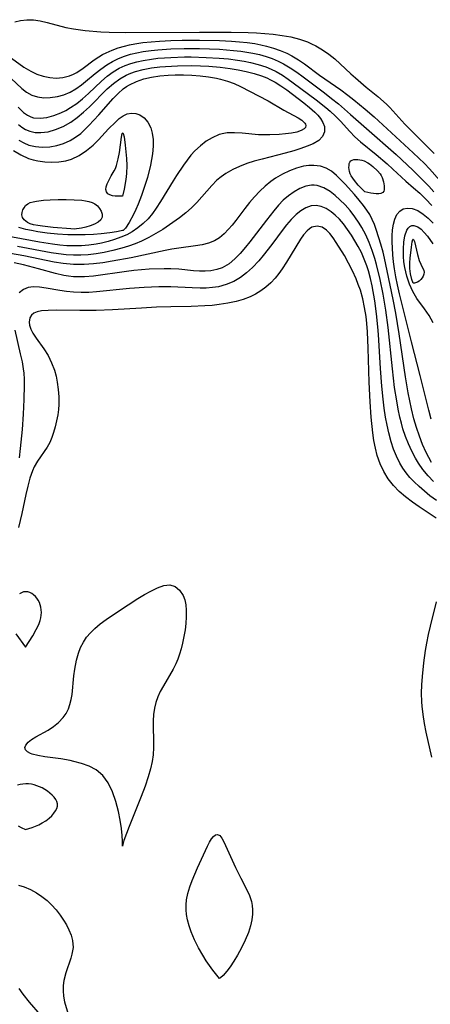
# Model space of a CAD drawing. Header units: inches. Extents: x 1073367 to 1082519, y 1569854 to 1574957.
# Tile 33 of 256: x 1074307 to 1074392, y 1573212 to 1573416. Entities that reach past the tile are written whole.
import ezdxf

# ---------------------------------------------------------------- set-up
doc = ezdxf.new("R2010")
doc.units = ezdxf.units.IN
doc.header["$MEASUREMENT"] = 0
doc.layers.add('CGG_CurvaNivelLidar_v1', color=7, linetype='Continuous', lineweight=30, true_color=0x008008)

msp = doc.modelspace()

# ---------------------------------------------------------------- linework, layer by layer
at = {"layer": 'CGG_CurvaNivelLidar_v1'}
for points in [[(1074306.2431, 1573415.1175, 65), (1074307.4625, 1573415.4299, 65), (1074308.736, 1573415.59, 65), (1074310.0902, 1573415.5614, 65), (1074311.4709, 1573415.3659, 65), (1074312.9233, 1573415.0334, 65), (1074316.7661, 1573414.0095, 65), (1074318.3578, 1573413.6896, 65), (1074320.766, 1573413.3706, 65), (1074324.0533, 1573413.0791, 65), (1074325.7449, 1573412.9865, 65), (1074329.0968, 1573412.9243, 65), (1074344.4007, 1573413.0301, 65), (1074350.9304, 1573413.0183, 65), (1074354.4294, 1573412.9415, 65), (1074356.1654, 1573412.8637, 65), (1074357.8872, 1573412.7451, 65), (1074359.597, 1573412.5734, 65), (1074361.4439, 1573412.3316, 65), (1074363.2535, 1573412.0162, 65), (1074365.0095, 1573411.5926, 65), (1074366.6914, 1573411.0166, 65), (1074367.5449, 1573410.6352, 65), (1074368.377, 1573410.2082, 65), (1074369.7636, 1573409.3961, 65), (1074371.0952, 1573408.4916, 65), (1074372.3576, 1573407.4962, 65), (1074373.4614, 1573406.4963, 65), (1074375.6134, 1573404.4232, 65), (1074376.5896, 1573403.5457, 65), (1074378.8354, 1573401.6427, 65), (1074381.2297, 1573399.6958, 65), (1074382.3821, 1573398.7121, 65), (1074383.0561, 1573398.09, 65), (1074383.7092, 1573397.4285, 65), (1074386.8165, 1573393.9844, 65), (1074387.9355, 1573392.8156, 65), (1074391.5567, 1573389.2721, 65), (1074392.8549, 1573387.9291, 65)], [(1074305.558, 1573407.6467, 64.5), (1074308.1493, 1573405.7921, 64.5), (1074309.5441, 1573404.9226, 64.5), (1074310.8088, 1573404.3341, 64.5), (1074312.1253, 1573403.9004, 64.5), (1074313.4691, 1573403.6254, 64.5), (1074314.8165, 1573403.5217, 64.5), (1074316.144, 1573403.612, 64.5), (1074317.5591, 1573403.9694, 64.5), (1074318.4056, 1573404.3343, 64.5), (1074319.0466, 1573404.6848, 64.5), (1074320.3782, 1573405.5746, 64.5), (1074322.6179, 1573407.2796, 64.5), (1074323.603, 1573407.9499, 64.5), (1074324.3523, 1573408.3786, 64.5), (1074325.1382, 1573408.7708, 64.5), (1074326.3312, 1573409.2909, 64.5), (1074327.5797, 1573409.7512, 64.5), (1074328.8767, 1573410.1421, 64.5), (1074329.9467, 1573410.3994, 64.5), (1074331.0399, 1573410.6119, 64.5), (1074332.7183, 1573410.8614, 64.5), (1074334.4291, 1573411.0446, 64.5), (1074336.1634, 1573411.1775, 64.5), (1074338.4801, 1573411.2946, 64.5), (1074340.7961, 1573411.3572, 64.5), (1074344.3733, 1573411.3767, 64.5), (1074348.4966, 1573411.2851, 64.5), (1074351.0265, 1573411.1522, 64.5), (1074352.6499, 1573411.0292, 64.5), (1074354.2589, 1573410.8652, 64.5), (1074355.8485, 1573410.6444, 64.5), (1074357.0617, 1573410.423, 64.5), (1074358.256, 1573410.149, 64.5), (1074359.6747, 1573409.7374, 64.5), (1074361.0563, 1573409.2426, 64.5), (1074362.396, 1573408.6678, 64.5), (1074363.4849, 1573408.1185, 64.5), (1074364.8051, 1573407.3226, 64.5), (1074366.0818, 1573406.4411, 64.5), (1074369.1548, 1573404.1591, 64.5), (1074373.5697, 1573401.0659, 64.5), (1074375.0249, 1573399.9995, 64.5), (1074376.2332, 1573399.0524, 64.5), (1074378.5937, 1573397.0894, 64.5), (1074380.4483, 1573395.487, 64.5), (1074388.5171, 1573388.1129, 64.5), (1074389.6894, 1573387.0064, 64.5), (1074390.8304, 1573385.8731, 64.5), (1074391.8647, 1573384.7703, 64.5), (1074395.6188, 1573380.5742, 64.5)], [(1074304.3978, 1573404.4482, 64), (1074307.7025, 1573401.3606, 64), (1074308.6932, 1573400.5955, 64), (1074309.7397, 1573400.0061, 64), (1074310.9537, 1573399.6218, 64), (1074312.2429, 1573399.4666, 64), (1074313.5798, 1573399.5012, 64), (1074315.0491, 1573399.7255, 64), (1074316.384, 1573400.0976, 64), (1074317.687, 1573400.6381, 64), (1074318.8666, 1573401.3069, 64), (1074320.0027, 1573402.0999, 64), (1074320.8708, 1573402.7857, 64), (1074322.8601, 1573404.4626, 64), (1074324.0191, 1573405.3974, 64), (1074325.232, 1573406.2636, 64), (1074326.4079, 1573406.9629, 64), (1074327.6429, 1573407.5661, 64), (1074328.9296, 1573408.0704, 64), (1074330.172, 1573408.4504, 64), (1074331.4471, 1573408.7546, 64), (1074332.7483, 1573408.9963, 64), (1074334.4395, 1573409.2314, 64), (1074335.7795, 1573409.3692, 64), (1074338.4921, 1573409.5496, 64), (1074341.2098, 1573409.6275, 64), (1074344.3991, 1573409.6239, 64), (1074348.4926, 1573409.4768, 64), (1074351.441, 1573409.2441, 64), (1074352.8998, 1573409.0781, 64), (1074355.3974, 1573408.6825, 64), (1074356.8057, 1573408.373, 64), (1074358.1847, 1573407.9869, 64), (1074359.4088, 1573407.5569, 64), (1074360.5994, 1573407.0509, 64), (1074361.7523, 1573406.4682, 64), (1074363.1334, 1573405.6376, 64), (1074364.4698, 1573404.7212, 64), (1074365.7817, 1573403.7526, 64), (1074370.1994, 1573400.4442, 64), (1074371.6683, 1573399.3247, 64), (1074373.1125, 1573398.1727, 64), (1074375.5933, 1573396.0295, 64), (1074378.8575, 1573393.0738, 64), (1074384.9687, 1573387.702, 64), (1074388.4526, 1573384.477, 64), (1074390.5958, 1573382.3466, 64), (1074391.7072, 1573381.1957, 64), (1074392.8022, 1573380.0274, 64)], [(1074306.949, 1573397.5101, 63.5), (1074308.0275, 1573396.4379, 63.5), (1074308.8498, 1573395.8454, 63.5), (1074309.599, 1573395.487, 63.5), (1074310.1082, 1573395.3357, 63.5), (1074311.4957, 1573395.2123, 63.5), (1074312.8922, 1573395.3928, 63.5), (1074314.3286, 1573395.7973, 63.5), (1074315.7812, 1573396.374, 63.5), (1074316.7838, 1573396.8574, 63.5), (1074317.7703, 1573397.4162, 63.5), (1074319.0348, 1573398.2822, 63.5), (1074320.2555, 1573399.2625, 63.5), (1074321.4396, 1573400.3215, 63.5), (1074324.17, 1573402.9166, 63.5), (1074325.3411, 1573403.927, 63.5), (1074326.5764, 1573404.8363, 63.5), (1074327.7827, 1573405.5467, 63.5), (1074329.0567, 1573406.1344, 63.5), (1074330.2455, 1573406.5576, 63.5), (1074331.4728, 1573406.8984, 63.5), (1074332.7312, 1573407.1713, 63.5), (1074334.4471, 1573407.4498, 63.5), (1074335.7853, 1573407.6078, 63.5), (1074337.1383, 1573407.7257, 63.5), (1074338.5025, 1573407.8084, 63.5), (1074341.2732, 1573407.8848, 63.5), (1074342.6651, 1573407.8854, 63.5), (1074345.7506, 1573407.8094, 63.5), (1074348.4864, 1573407.6492, 63.5), (1074350.368, 1573407.4742, 63.5), (1074352.2307, 1573407.2354, 63.5), (1074353.591, 1573407.0101, 63.5), (1074354.9328, 1573406.7382, 63.5), (1074356.538, 1573406.3333, 63.5), (1074358.0973, 1573405.8258, 63.5), (1074359.1836, 1573405.3823, 63.5), (1074360.2355, 1573404.8697, 63.5), (1074361.4958, 1573404.1376, 63.5), (1074362.7123, 1573403.3261, 63.5), (1074363.7521, 1573402.5732, 63.5), (1074368.461, 1573399.0449, 63.5), (1074370.4519, 1573397.4725, 63.5), (1074371.4037, 1573396.6556, 63.5), (1074372.48, 1573395.6561, 63.5), (1074373.4991, 1573394.6314, 63.5), (1074375.4627, 1573392.4549, 63.5), (1074376.4867, 1573391.368, 63.5), (1074377.6074, 1573390.3644, 63.5), (1074380.8664, 1573387.7086, 63.5), (1074383.117, 1573385.7878, 63.5), (1074384.3087, 1573384.7257, 63.5), (1074387.0013, 1573382.2336, 63.5), (1074388.5871, 1573380.873, 63.5), (1074389.8712, 1573379.7166, 63.5), (1074391.1403, 1573378.4858, 63.5), (1074392.3851, 1573377.1888, 63.5)], [(1074306.9909, 1573393.9384, 63), (1074307.6916, 1573393.3881, 63), (1074308.4911, 1573392.9109, 63), (1074309.3388, 1573392.5603, 63), (1074310.452, 1573392.3108, 63), (1074311.609, 1573392.2567, 63), (1074313.138, 1573392.4482, 63), (1074314.6799, 1573392.8876, 63), (1074316.2089, 1573393.5365, 63), (1074317.8035, 1573394.4407, 63), (1074319.1344, 1573395.3902, 63), (1074320.4163, 1573396.4546, 63), (1074321.6578, 1573397.5975, 63), (1074325.3523, 1573401.2853, 63), (1074326.6433, 1573402.4318, 63), (1074327.9688, 1573403.3992, 63), (1074329.2758, 1573404.123, 63), (1074330.1997, 1573404.5191, 63), (1074331.1557, 1573404.8527, 63), (1074332.78, 1573405.2876, 63), (1074334.4598, 1573405.6091, 63), (1074336.1813, 1573405.8386, 63), (1074337.3807, 1573405.9507, 63), (1074339.8206, 1573406.081, 63), (1074342.8136, 1573406.0989, 63), (1074344.5762, 1573406.0505, 63), (1074346.3401, 1573405.9614, 63), (1074348.6367, 1573405.778, 63), (1074350.7436, 1573405.5254, 63), (1074352.4092, 1573405.2545, 63), (1074354.0507, 1573404.9152, 63), (1074355.659, 1573404.4975, 63), (1074357.2223, 1573403.9861, 63), (1074358.3091, 1573403.5485, 63), (1074359.0677, 1573403.1906, 63), (1074359.9834, 1573402.6939, 63), (1074361.2079, 1573401.9288, 63), (1074362.3897, 1573401.1041, 63), (1074365.9191, 1573398.4251, 63), (1074367.1086, 1573397.4729, 63), (1074368.1873, 1573396.5144, 63), (1074368.8355, 1573395.8442, 63), (1074369.3858, 1573395.1618, 63), (1074369.8821, 1573394.339, 63), (1074370.1785, 1573393.5119, 63), (1074370.2128, 1573392.4248, 63), (1074369.821, 1573391.4439, 63), (1074369.008, 1573390.634, 63), (1074367.8652, 1573389.9614, 63), (1074366.6491, 1573389.4371, 63), (1074365.2966, 1573388.959, 63), (1074363.8472, 1573388.5113, 63), (1074362.0932, 1573388.0172, 63), (1074357.3058, 1573386.7921, 63), (1074355.674, 1573386.3448, 63), (1074354.1552, 1573385.8533, 63), (1074352.6834, 1573385.2892, 63), (1074351.2729, 1573384.6475, 63), (1074349.811, 1573383.8294, 63), (1074348.8339, 1573383.1372, 63), (1074347.9952, 1573382.4247, 63), (1074346.9127, 1573381.3421, 63), (1074343.8605, 1573377.8186, 63), (1074342.7406, 1573376.7038, 63), (1074341.5376, 1573375.6474, 63), (1074340.2681, 1573374.6423, 63), (1074338.194, 1573373.1736, 63), (1074336.8023, 1573372.2681, 63), (1074335.3778, 1573371.4017, 63), (1074333.9182, 1573370.5896, 63), (1074332.4186, 1573369.8507, 63), (1074331.0941, 1573369.2882, 63), (1074329.7407, 1573368.7905, 63), (1074328.3633, 1573368.354, 63), (1074326.5314, 1573367.8716, 63), (1074324.6746, 1573367.482, 63), (1074323.0607, 1573367.2196, 63), (1074321.4371, 1573367.0322, 63), (1074319.9223, 1573366.9358, 63), (1074318.4034, 1573366.9269, 63), (1074316.8288, 1573367.0194, 63), (1074315.2534, 1573367.1985, 63), (1074313.7668, 1573367.427, 63), (1074306.8325, 1573368.745, 63)], [(1074307.1175, 1573390.7099, 62.5), (1074308.1244, 1573390.132, 62.5), (1074309.1867, 1573389.6966, 62.5), (1074310.5326, 1573389.3741, 62.5), (1074311.9233, 1573389.254, 62.5), (1074313.5061, 1573389.3342, 62.5), (1074314.9236, 1573389.5901, 62.5), (1074316.3146, 1573390.0154, 62.5), (1074317.6563, 1573390.6129, 62.5), (1074318.7968, 1573391.2972, 62.5), (1074319.8762, 1573392.1074, 62.5), (1074320.7406, 1573392.8743, 62.5), (1074321.5756, 1573393.6963, 62.5), (1074323.6227, 1573395.9113, 62.5), (1074326.5605, 1573399.2942, 62.5), (1074327.5664, 1573400.3342, 62.5), (1074328.6307, 1573401.2724, 62.5), (1074329.31, 1573401.7695, 62.5), (1074329.9136, 1573402.1432, 62.5), (1074331.3556, 1573402.8285, 62.5), (1074332.8975, 1573403.3401, 62.5), (1074334.5146, 1573403.713, 62.5), (1074336.1867, 1573403.9723, 62.5), (1074337.8977, 1573404.1343, 62.5), (1074339.3892, 1573404.2027, 62.5), (1074341.1081, 1573404.2077, 62.5), (1074342.831, 1573404.1413, 62.5), (1074344.5477, 1573404.0048, 62.5), (1074346.2473, 1573403.7936, 62.5), (1074347.9176, 1573403.4967, 62.5), (1074348.7286, 1573403.313, 62.5), (1074350.1574, 1573402.911, 62.5), (1074351.532, 1573402.4086, 62.5), (1074352.846, 1573401.8029, 62.5), (1074358.5669, 1573398.8156, 62.5), (1074361.7815, 1573396.8969, 62.5), (1074364.7481, 1573395.303, 62.5), (1074365.5062, 1573394.8189, 62.5), (1074366.1555, 1573394.2091, 62.5), (1074366.2965, 1573393.9729, 62.5), (1074366.3701, 1573393.6965, 62.5), (1074366.2953, 1573393.3433, 62.5), (1074366.0229, 1573393.0312, 62.5), (1074365.372, 1573392.6683, 62.5), (1074364.4693, 1573392.3792, 62.5), (1074363.3766, 1573392.1538, 62.5), (1074362.1442, 1573391.983, 62.5), (1074360.8135, 1573391.8606, 62.5), (1074358.9242, 1573391.7746, 62.5), (1074357.7349, 1573391.7804, 62.5), (1074356.5388, 1573391.8311, 62.5), (1074353.181, 1573392.1157, 62.5), (1074351.588, 1573392.2122, 62.5), (1074350.0907, 1573392.1795, 62.5), (1074349.4209, 1573392.0935, 62.5), (1074348.4528, 1573391.8479, 62.5), (1074346.9853, 1573391.2075, 62.5), (1074345.7594, 1573390.4559, 62.5), (1074344.5749, 1573389.5437, 62.5), (1074343.4499, 1573388.4869, 62.5), (1074342.6232, 1573387.5695, 62.5), (1074341.835, 1573386.5866, 62.5), (1074341.0759, 1573385.554, 62.5), (1074339.6178, 1573383.3872, 62.5), (1074338.9358, 1573382.3073, 62.5), (1074336.3507, 1573378.028, 62.5), (1074335.4591, 1573376.6505, 62.5), (1074334.655, 1573375.5246, 62.5), (1074333.786, 1573374.4704, 62.5), (1074332.783, 1573373.4666, 62.5), (1074331.6887, 1573372.5688, 62.5), (1074330.5115, 1573371.7807, 62.5), (1074329.369, 1573371.1605, 62.5), (1074328.1728, 1573370.6288, 62.5), (1074326.861, 1573370.1542, 62.5), (1074325.5105, 1573369.759, 62.5), (1074324.1298, 1573369.4358, 62.5), (1074323.0353, 1573369.2309, 62.5), (1074321.5481, 1573369.0202, 62.5), (1074320.0457, 1573368.8878, 62.5), (1074318.5323, 1573368.8432, 62.5), (1074317.0322, 1573368.8918, 62.5), (1074315.5267, 1573369.0155, 62.5), (1074314.0176, 1573369.1936, 62.5), (1074311.3677, 1573369.5977, 62.5), (1074303.9444, 1573371.0291, 62.5)], [(1074305.9992, 1573388.5507, 62), (1074307.5032, 1573387.6355, 62), (1074309.1015, 1573386.9329, 62), (1074310.0595, 1573386.6375, 62), (1074311.0378, 1573386.4149, 62), (1074312.4813, 1573386.2048, 62), (1074313.9351, 1573386.13, 62), (1074315.3813, 1573386.2027, 62), (1074316.8008, 1573386.4445, 62), (1074317.9439, 1573386.7919, 62), (1074319.555, 1573387.5458, 62), (1074321.0665, 1573388.5323, 62), (1074322.4688, 1573389.6969, 62), (1074323.5617, 1573390.7816, 62), (1074325.6055, 1573393.0144, 62), (1074327.0243, 1573394.4489, 62), (1074327.832, 1573395.1547, 62), (1074328.6419, 1573395.7287, 62), (1074329.4647, 1573396.1231, 62), (1074330.3641, 1573396.3, 62), (1074331.2553, 1573396.2309, 62), (1074332.1009, 1573395.9291, 62), (1074332.9957, 1573395.2859, 62), (1074333.744, 1573394.3818, 62), (1074334.31, 1573393.263, 62), (1074334.6315, 1573392.1186, 62), (1074334.798, 1573390.8628, 62), (1074334.8198, 1573389.4717, 62), (1074334.669, 1573387.8412, 62), (1074334.2644, 1573385.5037, 62), (1074333.6487, 1573383.0053, 62), (1074333.0643, 1573381.1012, 62), (1074332.4096, 1573379.2422, 62), (1074331.7181, 1573377.4826, 62), (1074331.2352, 1573376.3538, 62), (1074330.7571, 1573375.3168, 62), (1074329.8875, 1573373.6562, 62), (1074329.1408, 1573372.5195, 62), (1074328.6353, 1573372.0179, 62), (1074328.5, 1573372.0443, 62), (1074328.188, 1573371.9484, 62), (1074327.2887, 1573371.7752, 62), (1074325.9015, 1573371.5624, 62), (1074324.1228, 1573371.3511, 62), (1074322.5365, 1573371.2156, 62), (1074320.8165, 1573371.129, 62), (1074319.0324, 1573371.11, 62), (1074317.2025, 1573371.1554, 62), (1074315.0394, 1573371.2815, 62), (1074312.9423, 1573371.4825, 62), (1074310.9837, 1573371.7568, 62), (1074309.6987, 1573371.998, 62), (1074308.5452, 1573372.2703, 62), (1074307.0963, 1573372.671, 62)], [(1074392.3195, 1573324.0912, 63.5), (1074391.7296, 1573325.1061, 63.5), (1074391.1954, 1573326.1632, 63.5), (1074390.4578, 1573327.8356, 63.5), (1074389.7954, 1573329.5657, 63.5), (1074389.1993, 1573331.3398, 63.5), (1074388.6672, 1573333.149, 63.5), (1074388.1532, 1573335.1859, 63.5), (1074387.4665, 1573338.4603, 63.5), (1074386.8926, 1573341.7722, 63.5), (1074385.5949, 1573350.6493, 63.5), (1074384.898, 1573354.9351, 63.5), (1074384.3521, 1573357.7791, 63.5), (1074383.1525, 1573363.6827, 63.5), (1074382.5905, 1573366.2915, 63.5), (1074382.2821, 1573367.5762, 63.5), (1074381.842, 1573369.2043, 63.5), (1074380.9452, 1573372.0438, 63.5), (1074380.497, 1573373.2534, 63.5), (1074380.0492, 1573374.3048, 63.5), (1074379.5372, 1573375.303, 63.5), (1074378.9359, 1573376.2524, 63.5), (1074378.2698, 1573377.1658, 63.5), (1074377.3498, 1573378.3324, 63.5), (1074376.3875, 1573379.4817, 63.5), (1074374.4876, 1573381.5928, 63.5), (1074373.5731, 1573382.532, 63.5), (1074372.662, 1573383.4019, 63.5), (1074371.6377, 1573384.2586, 63.5), (1074370.5503, 1573384.9206, 63.5), (1074369.341, 1573385.3231, 63.5), (1074368.0311, 1573385.4798, 63.5), (1074366.9656, 1573385.4487, 63.5), (1074365.8749, 1573385.2965, 63.5), (1074364.4117, 1573384.9254, 63.5), (1074362.9491, 1573384.3862, 63.5), (1074361.5083, 1573383.6972, 63.5), (1074360.1117, 1573382.8652, 63.5), (1074359.1394, 1573382.1723, 63.5), (1074357.9525, 1573381.1967, 63.5), (1074356.8208, 1573380.1375, 63.5), (1074355.7463, 1573379.0113, 63.5), (1074354.7335, 1573377.8305, 63.5), (1074353.7595, 1573376.5782, 63.5), (1074351.8957, 1573374.0776, 63.5), (1074351.1606, 1573373.1567, 63.5), (1074350.4062, 1573372.2868, 63.5), (1074349.481, 1573371.3439, 63.5), (1074348.5044, 1573370.5262, 63.5), (1074347.4561, 1573369.8724, 63.5), (1074346.2459, 1573369.3851, 63.5), (1074344.9503, 1573369.0594, 63.5), (1074343.5869, 1573368.828, 63.5), (1074340.1354, 1573368.3808, 63.5), (1074338.6741, 1573368.1586, 63.5), (1074337.3361, 1573367.902, 63.5), (1074330.2695, 1573366.4013, 63.5), (1074326.3705, 1573365.6725, 63.5), (1074324.4509, 1573365.3806, 63.5), (1074322.5266, 1573365.1543, 63.5), (1074320.6001, 1573365.0197, 63.5), (1074318.3721, 1573365.0226, 63.5), (1074316.2345, 1573365.2213, 63.5), (1074314.4115, 1573365.507, 63.5), (1074308.1414, 1573366.7726, 63.5), (1074305.3523, 1573367.2856, 63.5)], [(1074392.6991, 1573320.1728, 64), (1074391.5755, 1573321.3595, 64), (1074390.5336, 1573322.6184, 64), (1074389.5886, 1573323.952, 64), (1074388.9753, 1573324.9613, 64), (1074388.2105, 1573326.4117, 64), (1074387.5302, 1573327.9154, 64), (1074386.9283, 1573329.4627, 64), (1074386.4044, 1573331.0473, 64), (1074386.0644, 1573332.2537, 64), (1074385.7639, 1573333.4756, 64), (1074385.4132, 1573335.1307, 64), (1074385.1081, 1573336.8024, 64), (1074384.6821, 1573339.5572, 64), (1074384.2082, 1573343.4746, 64), (1074383.3297, 1573351.9587, 64), (1074382.833, 1573355.5629, 64), (1074382.2844, 1573358.8426, 64), (1074381.6859, 1573361.9336, 64), (1074380.9638, 1573364.9873, 64), (1074380.6126, 1573366.2305, 64), (1074380.0603, 1573367.906, 64), (1074379.4255, 1573369.5435, 64), (1074378.7069, 1573371.1342, 64), (1074377.8969, 1573372.6647, 64), (1074377.3673, 1573373.5412, 64), (1074376.4598, 1573374.8721, 64), (1074375.4837, 1573376.1296, 64), (1074374.4552, 1573377.3084, 64), (1074373.3867, 1573378.3963, 64), (1074372.3964, 1573379.2832, 64), (1074371.3839, 1573380.0576, 64), (1074370.064, 1573380.834, 64), (1074368.7103, 1573381.2998, 64), (1074368.0457, 1573381.3834, 64), (1074367.5462, 1573381.3814, 64), (1074366.3274, 1573381.1722, 64), (1074365.109, 1573380.7159, 64), (1074363.9092, 1573380.0531, 64), (1074362.7466, 1573379.2118, 64), (1074361.7004, 1573378.2774, 64), (1074360.6945, 1573377.2353, 64), (1074359.7199, 1573376.1147, 64), (1074358.1906, 1573374.1961, 64), (1074354.7871, 1573369.6706, 64), (1074353.9013, 1573368.5568, 64), (1074352.8181, 1573367.2926, 64), (1074351.6908, 1573366.1441, 64), (1074350.4928, 1573365.1606, 64), (1074349.0812, 1573364.3432, 64), (1074347.9993, 1573363.9492, 64), (1074346.759, 1573363.6997, 64), (1074345.5752, 1573363.6137, 64), (1074344.3635, 1573363.632, 64), (1074343.1304, 1573363.7223, 64), (1074340.1126, 1573364.0323, 64), (1074338.4741, 1573364.1222, 64), (1074337.0982, 1573364.128, 64), (1074334.002, 1573364.0176, 64), (1074330.8609, 1573363.7656, 64), (1074329.2874, 1573363.5851, 64), (1074322.5372, 1573362.5999, 64), (1074320.6207, 1573362.4427, 64), (1074319.512, 1573362.4261, 64), (1074318.406, 1573362.4762, 64), (1074317.3778, 1573362.5882, 64), (1074316.3549, 1573362.7584, 64), (1074314.6793, 1573363.141, 64), (1074311.1282, 1573364.1175, 64), (1074308.0419, 1573364.9105, 64), (1074306.1159, 1573365.3267, 64)], [(1074393.3478, 1573316.2743, 64.5), (1074391.9761, 1573317.2362, 64.5), (1074390.8253, 1573318.142, 64.5), (1074389.7259, 1573319.1045, 64.5), (1074388.6803, 1573320.1156, 64.5), (1074387.853, 1573320.9978, 64.5), (1074387.0841, 1573321.9253, 64.5), (1074386.3787, 1573322.9255, 64.5), (1074385.75, 1573323.9817, 64.5), (1074385.0609, 1573325.3855, 64.5), (1074384.4721, 1573326.8522, 64.5), (1074383.9683, 1573328.3682, 64.5), (1074383.4661, 1573330.2228, 64.5), (1074383.1121, 1573331.8238, 64.5), (1074382.813, 1573333.4477, 64.5), (1074382.5336, 1573335.3006, 64.5), (1074382.306, 1573337.17, 64.5), (1074382.0519, 1573339.8352, 64.5), (1074381.7754, 1573343.5039, 64.5), (1074381.3562, 1573350.5479, 64.5), (1074381.2351, 1573352.0935, 64.5), (1074380.9488, 1573354.8041, 64.5), (1074380.5716, 1573357.5301, 64.5), (1074380.0272, 1573360.6229, 64.5), (1074379.6877, 1573362.1458, 64.5), (1074379.2795, 1573363.6701, 64.5), (1074378.9476, 1573364.7257, 64.5), (1074378.4234, 1573366.1386, 64.5), (1074377.8172, 1573367.5064, 64.5), (1074377.1835, 1573368.7294, 64.5), (1074376.4971, 1573369.9109, 64.5), (1074375.7758, 1573371.0537, 64.5), (1074374.9538, 1573372.2647, 64.5), (1074374.093, 1573373.4036, 64.5), (1074373.2776, 1573374.3406, 64.5), (1074372.4263, 1573375.1835, 64.5), (1074371.5471, 1573375.9158, 64.5), (1074370.5491, 1573376.5704, 64.5), (1074369.5303, 1573377.021, 64.5), (1074368.4941, 1573377.215, 64.5), (1074367.4343, 1573377.1066, 64.5), (1074366.3772, 1573376.7269, 64.5), (1074365.3404, 1573376.1199, 64.5), (1074364.3172, 1573375.3022, 64.5), (1074363.3317, 1573374.3269, 64.5), (1074362.3828, 1573373.2306, 64.5), (1074361.6463, 1573372.2867, 64.5), (1074359.2969, 1573369.115, 64.5), (1074357.56, 1573366.8768, 64.5), (1074356.6282, 1573365.7677, 64.5), (1074355.3382, 1573364.3845, 64.5), (1074354.1284, 1573363.2831, 64.5), (1074352.8424, 1573362.3148, 64.5), (1074351.4761, 1573361.5077, 64.5), (1074349.9196, 1573360.8525, 64.5), (1074348.2852, 1573360.4116, 64.5), (1074347.0542, 1573360.2202, 64.5), (1074345.799, 1573360.122, 64.5), (1074344.5258, 1573360.0996, 64.5), (1074342.9008, 1573360.1522, 64.5), (1074338.4611, 1573360.377, 64.5), (1074335.966, 1573360.3807, 64.5), (1074334.4671, 1573360.3339, 64.5), (1074332.9649, 1573360.257, 64.5), (1074329.9455, 1573360.0295, 64.5), (1074323.1112, 1573359.3379, 64.5), (1074321.5122, 1573359.2401, 64.5), (1074319.9289, 1573359.2096, 64.5), (1074318.3692, 1573359.264, 64.5), (1074316.9424, 1573359.4015, 64.5), (1074315.5522, 1573359.6031, 64.5), (1074312.7482, 1573360.1229, 64.5), (1074311.3704, 1573360.3391, 64.5), (1074310.0869, 1573360.4061, 64.5), (1074309.0303, 1573360.2618, 64.5), (1074308.0307, 1573359.837, 64.5), (1074307.18, 1573359.1641, 64.5)], [(1074392.2329, 1573333.0625, 63), (1074391.7405, 1573334.9345, 63), (1074389.9761, 1573342.0498, 63), (1074388.1516, 1573349.0082, 63), (1074385.7035, 1573358.9117, 63), (1074385.2702, 1573360.7859, 63), (1074384.9339, 1573362.4469, 63), (1074384.6516, 1573364.1041, 63), (1074384.4525, 1573365.563, 63), (1074384.3038, 1573367.0051, 63), (1074384.2089, 1573368.4204, 63), (1074384.1726, 1573369.6463, 63), (1074384.1831, 1573370.9401, 63), (1074384.2598, 1573372.1683, 63), (1074384.4241, 1573373.3101, 63), (1074384.7174, 1573374.3958, 63), (1074385.1471, 1573375.3176, 63), (1074385.7292, 1573376.0273, 63), (1074386.4763, 1573376.4813, 63), (1074387.344, 1573376.6728, 63), (1074388.2814, 1573376.5996, 63), (1074389.4379, 1573376.1644, 63), (1074390.599, 1573375.4174, 63), (1074391.6137, 1573374.5501, 63), (1074392.6049, 1573373.5339, 63)], [(1074393.227, 1573312.6144, 65), (1074389.7275, 1573314.9363, 65), (1074388.3403, 1573315.9255, 65), (1074386.9446, 1573316.9951, 65), (1074385.6227, 1573318.1293, 65), (1074384.4164, 1573319.3623, 65), (1074383.349, 1573320.7452, 65), (1074382.4405, 1573322.2455, 65), (1074381.6903, 1573323.8449, 65), (1074381.095, 1573325.5592, 65), (1074380.7114, 1573327.0688, 65), (1074380.4138, 1573328.617, 65), (1074380.179, 1573330.1941, 65), (1074379.8239, 1573333.4436, 65), (1074379.5977, 1573336.6397, 65), (1074379.4285, 1573340.6603, 65), (1074379.2392, 1573347.7001, 65), (1074379.0862, 1573351.1036, 65), (1074378.9496, 1573352.7907, 65), (1074378.7761, 1573354.2824, 65), (1074378.4846, 1573356.1277, 65), (1074378.1003, 1573357.9373, 65), (1074377.603, 1573359.6966, 65), (1074377.1773, 1573360.8956, 65), (1074376.7075, 1573362.0703, 65), (1074375.9857, 1573363.7126, 65), (1074375.1712, 1573365.3085, 65), (1074374.3004, 1573366.8418, 65), (1074372.6283, 1573369.5826, 65), (1074371.9719, 1573370.5413, 65), (1074371.2967, 1573371.3907, 65), (1074370.5941, 1573372.0946, 65), (1074369.6884, 1573372.7003, 65), (1074368.6537, 1573372.9566, 65), (1074367.6089, 1573372.6925, 65), (1074367.0925, 1573372.373, 65), (1074366.5939, 1573371.948, 65), (1074365.897, 1573371.164, 65), (1074365.2297, 1573370.2313, 65), (1074362.3354, 1573365.458, 65), (1074361.4697, 1573364.1298, 65), (1074360.7757, 1573363.1462, 65), (1074360.0309, 1573362.2106, 65), (1074359.0989, 1573361.228, 65), (1074358.0864, 1573360.3313, 65), (1074357.0622, 1573359.5582, 65), (1074355.9814, 1573358.8741, 65), (1074354.8429, 1573358.2963, 65), (1074353.4329, 1573357.7666, 65), (1074351.9586, 1573357.3567, 65), (1074350.2439, 1573356.9887, 65), (1074348.4822, 1573356.7148, 65), (1074347.0101, 1573356.5631, 65), (1074345.5186, 1573356.4577, 65), (1074342.676, 1573356.3274, 65), (1074338.4776, 1573356.2493, 65), (1074335.4999, 1573356.1573, 65), (1074332.396, 1573356.0081, 65), (1074326.4351, 1573355.6549, 65), (1074323.0379, 1573355.5222, 65), (1074319.7072, 1573355.4796, 65), (1074314.794, 1573355.5565, 65), (1074313.1768, 1573355.5338, 65), (1074311.7464, 1573355.4187, 65), (1074310.904, 1573355.2548, 65), (1074310.2079, 1573354.9754, 65), (1074309.6977, 1573354.5589, 65), (1074309.3704, 1573354.011, 65), (1074309.2437, 1573353.0692, 65), (1074309.3215, 1573352.5002, 65), (1074309.5808, 1573351.6581, 65), (1074309.9974, 1573350.7922, 65), (1074310.6699, 1573349.7513, 65), (1074312.2706, 1573347.5462, 65), (1074313.1135, 1573346.1862, 65), (1074313.8552, 1573344.7203, 65), (1074314.454, 1573343.1657, 65), (1074314.789, 1573341.9439, 65), (1074315.0364, 1573340.6902, 65), (1074315.2379, 1573339.1652, 65), (1074315.3385, 1573337.627, 65), (1074315.3306, 1573336.0913, 65), (1074315.2549, 1573335.0228, 65), (1074315.1248, 1573333.9681, 65), (1074314.8993, 1573332.7035, 65), (1074314.6119, 1573331.4752, 65), (1074314.2725, 1573330.2926, 65), (1074313.9054, 1573329.2303, 65), (1074313.4646, 1573328.2293, 65), (1074312.9188, 1573327.2806, 65), (1074310.9414, 1573324.3568, 65), (1074310.2891, 1573323.1842, 65), (1074309.9272, 1573322.3843, 65), (1074309.3714, 1573320.831, 65), (1074308.9214, 1573319.1972, 65), (1074308.5378, 1573317.5105, 65), (1074307.7111, 1573313.5508, 65), (1074307.0068, 1573310.6329, 65)], [(1074392.6039, 1573352.9822, 62.5), (1074391.7797, 1573354.4521, 62.5), (1074390.8687, 1573355.8103, 62.5), (1074389.2781, 1573357.9718, 62.5), (1074388.4434, 1573359.4123, 62.5), (1074387.7442, 1573360.9751, 62.5), (1074387.1869, 1573362.6221, 62.5), (1074386.7767, 1573364.365, 62.5), (1074386.599, 1573365.5298, 62.5), (1074386.4974, 1573366.683, 62.5), (1074386.4801, 1573368.2139, 62.5), (1074386.5879, 1573369.6465, 62.5), (1074386.8087, 1573370.9246, 62.5), (1074387.1891, 1573372.0658, 62.5), (1074387.4677, 1573372.5223, 62.5), (1074387.8084, 1573372.8507, 62.5), (1074388.2141, 1573373.032, 62.5), (1074388.6662, 1573373.0596, 62.5), (1074389.4391, 1573372.7936, 62.5), (1074390.1469, 1573372.2865, 62.5), (1074390.7972, 1573371.6426, 62.5), (1074391.4463, 1573370.8665, 62.5), (1074392.5835, 1573369.2858, 62.5)], [(1074306.2526, 1573351.4095, 64.5), (1074307.3904, 1573346.5536, 64.5), (1074307.745, 1573344.9155, 64.5), (1074307.9915, 1573343.4724, 64.5), (1074308.094, 1573342.5323, 64.5), (1074308.1649, 1573341.2936, 64.5), (1074308.1858, 1573340.0404, 64.5), (1074308.1314, 1573337.0829, 64.5), (1074307.9799, 1573334.0781, 64.5), (1074307.7458, 1573330.9279, 64.5), (1074307.3678, 1573326.9933, 64.5), (1074307.1476, 1573325.0304, 64.5)], [(1074306.4804, 1573288.7119, 65.5), (1074308.5, 1573285.9289, 65.5), (1074309.9609, 1573288.2759, 65.5), (1074310.6986, 1573289.5883, 65.5), (1074311.0196, 1573290.2337, 65.5), (1074311.2794, 1573290.8392, 65.5), (1074311.4688, 1573291.4109, 65.5), (1074311.6065, 1573291.97, 65.5), (1074311.7018, 1573292.5316, 65.5), (1074311.7483, 1573293.092, 65.5), (1074311.735, 1573293.6469, 65.5), (1074311.6574, 1573294.1655, 65.5), (1074311.5233, 1573294.6704, 65.5), (1074311.3396, 1573295.1562, 65.5), (1074311.1087, 1573295.6153, 65.5), (1074310.8287, 1573296.0372, 65.5), (1074310.5064, 1573296.4028, 65.5), (1074310.1458, 1573296.7213, 65.5), (1074309.7579, 1573296.9895, 65.5), (1074309.3512, 1573297.1997, 65.5), (1074308.9324, 1573297.339, 65.5), (1074308.5071, 1573297.3887, 65.5), (1074308.0814, 1573297.3335, 65.5), (1074307.6579, 1573297.1906, 65.5), (1074307.2405, 1573296.9799, 65.5)], [(1074393.2767, 1573295.3168, 65.5), (1074391.9943, 1573290.3068, 65.5), (1074391.611, 1573288.5554, 65.5), (1074391.2665, 1573286.7814, 65.5), (1074390.996, 1573285.2479, 65.5), (1074390.6241, 1573282.6673, 65.5), (1074390.3432, 1573279.8783, 65.5), (1074390.2288, 1573278.1343, 65.5), (1074390.1791, 1573276.397, 65.5), (1074390.2144, 1573274.6697, 65.5), (1074390.2763, 1573273.7493, 65.5), (1074390.4732, 1573272.0151, 65.5), (1074390.7605, 1573270.1929, 65.5), (1074391.108, 1573268.3897, 65.5), (1074392.2818, 1573263.2114, 65.5)], [(1074306.9349, 1573248.9905, 65.5), (1074307.5588, 1573248.6746, 65.5), (1074308.5, 1573248.2809, 65.5), (1074309.864, 1573248.6996, 65.5), (1074311.1985, 1573249.2499, 65.5), (1074311.8981, 1573249.611, 65.5), (1074312.642, 1573250.076, 65.5), (1074313.3183, 1573250.5859, 65.5), (1074313.8948, 1573251.1101, 65.5), (1074314.3394, 1573251.6162, 65.5), (1074314.6623, 1573252.0985, 65.5), (1074314.9091, 1573252.5834, 65.5), (1074315.0584, 1573253.0668, 65.5), (1074315.0801, 1573253.5442, 65.5), (1074314.9507, 1573254.0116, 65.5), (1074314.6992, 1573254.4686, 65.5), (1074314.3586, 1573254.9146, 65.5), (1074313.9525, 1573255.3477, 65.5), (1074313.4974, 1573255.7643, 65.5), (1074313.0036, 1573256.159, 65.5), (1074312.4772, 1573256.5238, 65.5), (1074311.9201, 1573256.8479, 65.5), (1074311.381, 1573257.101, 65.5), (1074310.8229, 1573257.3119, 65.5), (1074310.2518, 1573257.482, 65.5), (1074309.6727, 1573257.6088, 65.5), (1074309.0899, 1573257.6866, 65.5), (1074308.5071, 1573257.7054, 65.5), (1074307.9413, 1573257.6581, 65.5), (1074307.3826, 1573257.5529, 65.5), (1074306.8349, 1573257.3982, 65.5)], [(1074307.0424, 1573236.7845, 65), (1074308.2113, 1573236.3814, 65), (1074309.5023, 1573235.8268, 65), (1074310.7342, 1573235.1686, 65), (1074311.8616, 1573234.4313, 65), (1074312.9099, 1573233.6053, 65), (1074313.8665, 1573232.6963, 65), (1074314.7798, 1573231.6416, 65), (1074315.6083, 1573230.5336, 65), (1074316.2858, 1573229.5415, 65), (1074316.9026, 1573228.5357, 65), (1074317.434, 1573227.5147, 65), (1074317.8742, 1573226.4186, 65), (1074318.1659, 1573225.3152, 65), (1074318.277, 1573223.9081, 65), (1074318.0587, 1573222.514, 65), (1074317.8095, 1573221.6585, 65), (1074316.7738, 1573218.646, 65), (1074316.376, 1573217.0807, 65), (1074316.2349, 1573216.0006, 65), (1074316.2092, 1573214.9165, 65), (1074316.3018, 1573213.8444, 65), (1074316.5459, 1573212.6468, 65), (1074317.2937, 1573210.073, 65)], [(1074307.1205, 1573215.415, 64.5), (1074307.9428, 1573214.2248, 64.5), (1074309.2279, 1573212.5725, 64.5), (1074311.4656, 1573209.9332, 64.5)]]:
    msp.add_polyline3d(points, dxfattribs=at)
for points in [[(1074328.5, 1573379.1299, 61.5), (1074327.5639, 1573379.0941, 61.5), (1074327.0092, 1573379.1273, 61.5), (1074326.4336, 1573379.2141, 61.5), (1074325.8991, 1573379.3744, 61.5), (1074325.4697, 1573379.6294, 61.5), (1074325.183, 1573380.0288, 61.5), (1074325.0813, 1573380.5271, 61.5), (1074325.1395, 1573381.0794, 61.5), (1074325.3266, 1573381.6408, 61.5), (1074325.575, 1573382.2082, 61.5), (1074326.168, 1573383.3463, 61.5), (1074326.7535, 1573384.3479, 61.5), (1074327.0157, 1573384.8672, 61.5), (1074327.2567, 1573385.4874, 61.5), (1074327.6032, 1573386.8047, 61.5), (1074327.8434, 1573388.1675, 61.5), (1074328.2787, 1573391.2939, 61.5), (1074328.4423, 1573392.0736, 61.5), (1074328.5461, 1573392.2304, 61.5), (1074328.6376, 1573392.1033, 61.5), (1074328.8062, 1573391.3749, 61.5), (1074329.0508, 1573389.6417, 61.5), (1074329.3342, 1573386.9051, 61.5), (1074329.4072, 1573385.4333, 61.5), (1074329.3333, 1573383.8369, 61.5), (1074329.1733, 1573382.5581, 61.5), (1074328.8125, 1573380.5659, 61.5)], [(1074378.5, 1573380.0234, 63), (1074377.1612, 1573381.4186, 63), (1074376.3798, 1573382.3559, 63), (1074375.7255, 1573383.3201, 63), (1074375.5033, 1573383.7711, 63), (1074375.3651, 1573384.2132, 63), (1074375.2861, 1573384.6472, 63), (1074375.2527, 1573385.0723, 63), (1074375.2641, 1573385.4769, 63), (1074375.3247, 1573385.8478, 63), (1074375.4435, 1573386.1687, 63), (1074375.635, 1573386.4193, 63), (1074375.911, 1573386.5836, 63), (1074376.2533, 1573386.6747, 63), (1074376.6409, 1573386.7087, 63), (1074377.0578, 1573386.6957, 63), (1074377.4912, 1573386.6406, 63), (1074377.9305, 1573386.5438, 63), (1074378.3663, 1573386.401, 63), (1074379.1269, 1573386.0214, 63), (1074379.4932, 1573385.788, 63), (1074380.1967, 1573385.262, 63), (1074381.1396, 1573384.3795, 63), (1074381.6721, 1573383.7266, 63), (1074381.8914, 1573383.3761, 63), (1074382.0863, 1573382.9674, 63), (1074382.3546, 1573382.1084, 63), (1074382.495, 1573381.2475, 63), (1074382.5168, 1573380.8388, 63), (1074382.498, 1573380.4604, 63), (1074382.4205, 1573380.1287, 63), (1074382.2148, 1573379.8691, 63), (1074381.8604, 1573379.7092, 63), (1074381.3923, 1573379.6401, 63), (1074380.8541, 1573379.6407, 63), (1074379.7377, 1573379.7702, 63)], [(1074318.5, 1573372.2729, 61.5), (1074317.8216, 1573372.3658, 61.5), (1074314.1744, 1573372.6551, 61.5), (1074312.009, 1573372.8922, 61.5), (1074311.0157, 1573373.0445, 61.5), (1074310.1513, 1573373.2247, 61.5), (1074309.4572, 1573373.4382, 61.5), (1074308.8643, 1573373.7064, 61.5), (1074308.5097, 1573373.9347, 61.5), (1074308.1601, 1573374.2617, 61.5), (1074307.8667, 1573374.7425, 61.5), (1074307.7368, 1573375.2779, 61.5), (1074307.765, 1573375.7768, 61.5), (1074307.9114, 1573376.2716, 61.5), (1074308.1586, 1573376.7411, 61.5), (1074308.4973, 1573377.1633, 61.5), (1074308.9253, 1573377.5138, 61.5), (1074309.4615, 1573377.7821, 61.5), (1074310.0717, 1573377.9713, 61.5), (1074310.7354, 1573378.1039, 61.5), (1074312.165, 1573378.2691, 61.5), (1074313.5584, 1573378.3767, 61.5), (1074315.2009, 1573378.44, 61.5), (1074316.8616, 1573378.442, 61.5), (1074318.5104, 1573378.3932, 61.5), (1074320.0772, 1573378.2765, 61.5), (1074320.8265, 1573378.1752, 61.5), (1074321.5392, 1573378.0296, 61.5), (1074322.2002, 1573377.8226, 61.5), (1074322.7886, 1573377.5317, 61.5), (1074323.322, 1573377.1016, 61.5), (1074323.7508, 1573376.5803, 61.5), (1074324.0776, 1573376.005, 61.5), (1074324.2928, 1573375.4098, 61.5), (1074324.309, 1573374.8021, 61.5), (1074324.0361, 1573374.2191, 61.5), (1074323.4827, 1573373.7317, 61.5), (1074322.7157, 1573373.3252, 61.5), (1074321.8248, 1573372.9929, 61.5), (1074320.8971, 1573372.7286, 61.5), (1074320.0169, 1573372.5273, 61.5)], [(1074388.5, 1573361.1141, 62), (1074388.2322, 1573361.9009, 62), (1074387.961, 1573363.0732, 62), (1074387.8182, 1573364.2058, 62), (1074387.7924, 1573364.798, 62), (1074387.7994, 1573365.3458, 62), (1074387.8752, 1573366.2945, 62), (1074388.1426, 1573368.5639, 62), (1074388.3229, 1573369.7028, 62), (1074388.4559, 1573370.1716, 62), (1074388.5296, 1573370.2428, 62), (1074388.6047, 1573370.1759, 62), (1074388.7683, 1573369.7504, 62), (1074389.4266, 1573367.0727, 62), (1074389.7761, 1573365.8286, 62), (1074390.0686, 1573365.0442, 62), (1074390.6759, 1573363.743, 62), (1074390.7515, 1573363.4131, 62), (1074390.7278, 1573363.019, 62), (1074390.6002, 1573362.614, 62), (1074390.3849, 1573362.2238, 62), (1074390.0991, 1573361.8731, 62), (1074389.7609, 1573361.5842, 62), (1074389.4132, 1573361.379, 62), (1074388.7866, 1573361.1499, 62)], [(1074328.5, 1573244.8348, 65), (1074328.5001, 1573245.8432, 65), (1074328.4292, 1573247.0065, 65), (1074328.2839, 1573248.4859, 65), (1074328.0424, 1573250.191, 65), (1074327.6852, 1573252.0102, 65), (1074327.1424, 1573254.0692, 65), (1074326.4307, 1573256.0744, 65), (1074325.5314, 1573257.9062, 65), (1074324.4248, 1573259.4428, 65), (1074323.0697, 1573260.6141, 65), (1074321.5974, 1573261.3615, 65), (1074320.0379, 1573261.8976, 65), (1074318.4164, 1573262.3287, 65), (1074317.6712, 1573262.4958, 65), (1074315.7476, 1573262.8413, 65), (1074312.4772, 1573263.3038, 65), (1074311.0353, 1573263.5472, 65), (1074309.8136, 1573263.8519, 65), (1074309.5057, 1573263.9602, 65), (1074308.8533, 1573264.2903, 65), (1074308.4534, 1573264.7042, 65), (1074308.3517, 1573265.1888, 65), (1074308.526, 1573265.7142, 65), (1074308.997, 1573266.2757, 65), (1074309.6999, 1573266.8238, 65), (1074310.6235, 1573267.3916, 65), (1074313.1176, 1573268.794, 65), (1074314.2474, 1573269.5395, 65), (1074315.3044, 1573270.3966, 65), (1074316.2323, 1573271.3855, 65), (1074316.8314, 1573272.2579, 65), (1074317.3153, 1573273.2096, 65), (1074317.6465, 1573274.1106, 65), (1074317.9035, 1573275.1415, 65), (1074318.0701, 1573276.1727, 65), (1074318.4686, 1573279.9966, 65), (1074318.6498, 1573281.3947, 65), (1074319.0084, 1573283.2726, 65), (1074319.4061, 1573284.6865, 65), (1074319.8532, 1573285.8624, 65), (1074320.4202, 1573286.9759, 65), (1074321.0942, 1573287.9727, 65), (1074321.8806, 1573288.9041, 65), (1074322.7595, 1573289.7781, 65), (1074323.8917, 1573290.7449, 65), (1074325.0998, 1573291.6596, 65), (1074327.6438, 1573293.3961, 65), (1074331.6607, 1573295.9715, 65), (1074333.0273, 1573296.7927, 65), (1074334.3485, 1573297.5363, 65), (1074335.746, 1573298.2258, 65), (1074337.0572, 1573298.6811, 65), (1074338.2695, 1573298.784, 65), (1074339.358, 1573298.4362, 65), (1074340.2841, 1573297.6948, 65), (1074340.9923, 1573296.6335, 65), (1074341.3315, 1573295.7183, 65), (1074341.5462, 1573294.6967, 65), (1074341.6529, 1573293.594, 65), (1074341.6599, 1573292.2346, 65), (1074341.5658, 1573290.8197, 65), (1074341.4077, 1573289.4834, 65), (1074341.189, 1573288.1342, 65), (1074340.912, 1573286.7866, 65), (1074340.6215, 1573285.6203, 65), (1074340.2859, 1573284.4745, 65), (1074339.9348, 1573283.4493, 65), (1074339.5273, 1573282.4565, 65), (1074338.9787, 1573281.3654, 65), (1074336.9463, 1573277.9634, 65), (1074336.2988, 1573276.7628, 65), (1074335.8028, 1573275.6477, 65), (1074335.4015, 1573274.498, 65), (1074335.1063, 1573273.3192, 65), (1074334.9171, 1573272.0413, 65), (1074334.832, 1573270.7425, 65), (1074334.8212, 1573269.4293, 65), (1074334.902, 1573266.6902, 65), (1074334.9149, 1573265.1988, 65), (1074334.84, 1573263.7084, 65), (1074334.6474, 1573262.3343, 65), (1074334.3001, 1573260.8104, 65), (1074333.8223, 1573259.167, 65), (1074333.164, 1573257.2239, 65), (1074332.3662, 1573255.1056, 65), (1074329.8414, 1573248.8579, 65), (1074328.7959, 1573245.9762, 65), (1074328.5419, 1573245.1423, 65)], [(1074348.5, 1573217.4465, 65), (1074347.1555, 1573219.2124, 65), (1074345.798, 1573221.1386, 65), (1074345.0704, 1573222.2754, 65), (1074344.1783, 1573223.8239, 65), (1074343.3623, 1573225.4474, 65), (1074342.6702, 1573227.0831, 65), (1074342.2339, 1573228.3604, 65), (1074341.9178, 1573229.5659, 65), (1074341.731, 1573230.6621, 65), (1074341.6399, 1573231.6819, 65), (1074341.6245, 1573232.697, 65), (1074341.7012, 1573233.7048, 65), (1074341.9666, 1573235.0525, 65), (1074342.3734, 1573236.3859, 65), (1074342.8721, 1573237.7076, 65), (1074344.01, 1573240.3341, 65), (1074346.0337, 1573244.8253, 65), (1074346.4409, 1573245.6546, 65), (1074346.8501, 1573246.3213, 65), (1074347.2743, 1573246.8372, 65), (1074347.6996, 1573247.1632, 65), (1074348.1122, 1573247.2498, 65), (1074348.5619, 1573247.0051, 65), (1074348.9903, 1573246.4577, 65), (1074349.4113, 1573245.6889, 65), (1074351.8162, 1573240.3772, 65), (1074352.8933, 1573238.1988, 65), (1074354.1835, 1573235.7981, 65), (1074354.7387, 1573234.6052, 65), (1074355.1404, 1573233.3882, 65), (1074355.2914, 1573232.5224, 65), (1074355.347, 1573231.6372, 65), (1074355.324, 1573230.7364, 65), (1074355.2007, 1573229.6125, 65), (1074354.9215, 1573228.3579, 65), (1074354.4888, 1573226.9963, 65), (1074353.8504, 1573225.414, 65), (1074353.0908, 1573223.8255, 65), (1074352.2569, 1573222.2929, 65), (1074351.4944, 1573221.0347, 65), (1074350.7376, 1573219.9112, 65), (1074350.0178, 1573218.963, 65), (1074349.2579, 1573218.1003, 65), (1074348.7154, 1573217.5808, 65)]]:
    msp.add_polyline3d(points, close=True, dxfattribs=at)

doc.saveas('drawing.dxf')
